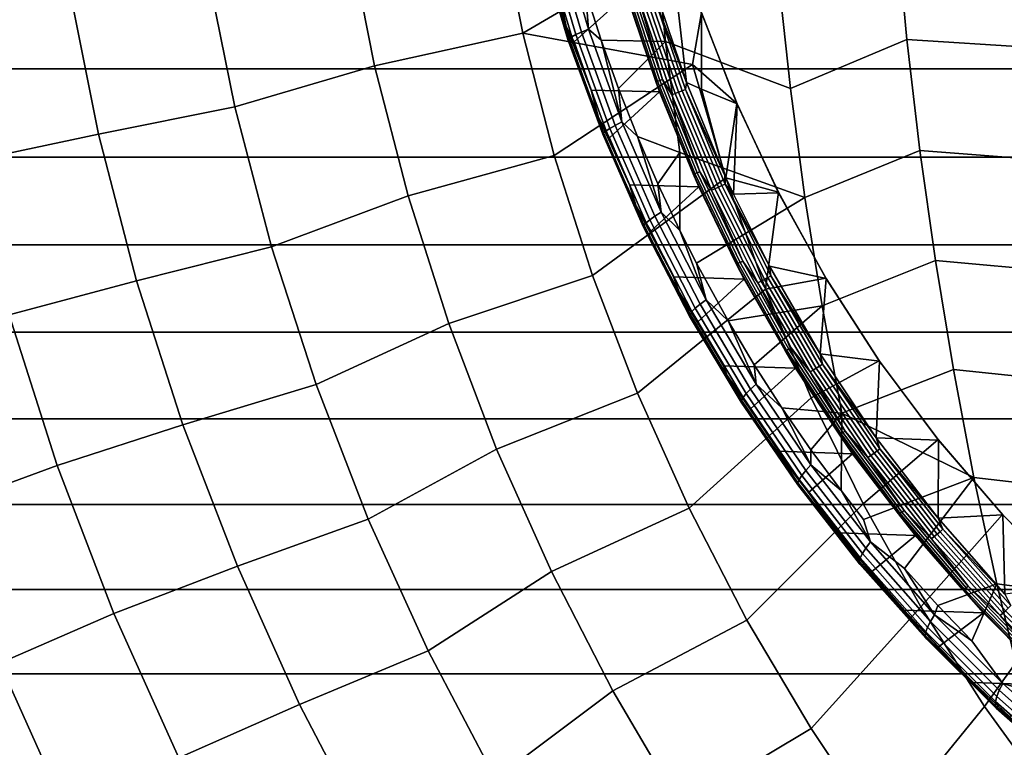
# Model space of a CAD drawing. Header units: metres. Extents: x -25 to 132, y -25 to 25.
# Tile 6 of 256: x -20.97 to -13.3, y -9.46 to -3.79. Entities that reach past the tile are written whole.
import ezdxf

# ---------------------------------------------------------------- set-up
doc = ezdxf.new("R2010")
doc.units = ezdxf.units.M
doc.layers.add('solid_12_061_071_XXX', color=7, linetype='CONTINUOUS')

msp = doc.modelspace()

# ---------------------------------------------------------------- linework, layer by layer
at = {"layer": 'solid_12_061_071_XXX'}
for points in [[(-17.050449, -3.894519, 121.056366), (-17.242111, -2.931677, 121.056366), (-18.407417, -3.121927, 120.140106), (-18.203823, -4.147327, 120.140106)], [(-15.937834, -3.240716, 121.911652), (-17.242111, -2.931677, 121.056366), (-17.050449, -3.894519, 121.056366)], [(-18.407417, -3.121927, 120.140106), (-19.515301, -3.363747, 119.16523), (-19.292442, -4.468044, 119.16523), (-18.203823, -4.147327, 120.140106)], [(-16.918337, -3.192403, 124.313148), (-16.921333, -3.120921, 124.212708), (-16.768066, -3.5825, 124.148911), (-16.712725, -3.842639, 124.247131)], [(-16.856495, -3.158309, 124.697258), (-16.637094, -3.904993, 124.734337), (-16.593468, -3.88518, 124.820625), (-16.811245, -3.142442, 124.783531)], [(-16.811245, -3.142442, 124.783531), (-16.593468, -3.88518, 124.820625), (-16.539326, -3.862321, 124.899925), (-16.755344, -3.124116, 124.862793)], [(-16.755344, -3.124116, 124.862793), (-16.539326, -3.862321, 124.899925), (-16.561213, -3.56406, 124.955681), (-16.670502, -3.177576, 124.936852)], [(-16.561213, -3.56406, 124.955681), (-16.439199, -3.946778, 124.977333), (-15.937656, -3.956993, 125.410912), (-16.026482, -3.083901, 125.515282)], [(-14.965654, -4.32342, 126.133072), (-15.058307, -3.466233, 126.248123), (-16.026482, -3.083901, 125.515282), (-15.937656, -3.956993, 125.410912)], [(-14.139484, -3.072484, 127.042496), (-15.058307, -3.466233, 126.248123), (-14.965654, -4.32342, 126.133072), (-14.058713, -3.94272, 126.93644)], [(-13.081763, -4.00409, 127.650833), (-13.161298, -3.120378, 127.761353), (-14.139484, -3.072484, 127.042496), (-14.058713, -3.94272, 126.93644)], [(-16.921501, -3.188635, 124.411728), (-16.698315, -3.943027, 124.448891), (-16.689976, -3.934169, 124.546844), (-16.912104, -3.181607, 124.509735)], [(-16.918337, -3.192403, 124.313148), (-16.694323, -3.947838, 124.350388), (-16.698315, -3.943027, 124.448891), (-16.921501, -3.188635, 124.411728)], [(-16.712725, -3.842639, 124.247131), (-16.694323, -3.947838, 124.350388), (-16.918337, -3.192403, 124.313148)], [(-16.912104, -3.181607, 124.509735), (-16.689976, -3.934169, 124.546844), (-16.669451, -3.921417, 124.64254), (-16.890308, -3.171439, 124.605461)], [(-16.890308, -3.171439, 124.605461), (-16.669451, -3.921417, 124.64254), (-16.637094, -3.904993, 124.734337), (-16.856495, -3.158309, 124.697258)], [(-17.050449, -3.894519, 121.056366), (-15.72907, -4.136804, 121.911652), (-15.658409, -3.731333, 122.021271), (-15.937834, -3.240716, 121.911652)], [(-19.292442, -4.468044, 119.16523), (-19.515301, -3.363747, 119.16523), (-20.585752, -3.52302, 118.134232), (-20.353964, -4.679853, 118.134232)], [(24.142305, -4.171205), (-24.142324, -4.171086), (-24.251635, -3.479674), (24.251619, -3.47978)], [(-20.353964, -4.679853, 118.134232), (-20.585752, -3.52302, 118.134232), (-21.601639, -3.683238, 117.049759), (-21.360184, -4.892813, 117.049759)], [(-16.227427, -3.524808, 122.670639), (-15.983467, -4.261389, 122.71244), (-16.000986, -4.266347, 122.735748), (-16.245232, -3.528907, 122.693893)], [(-16.205639, -3.519326, 122.651413), (-15.962062, -4.254751, 122.693153), (-15.983467, -4.261389, 122.71244), (-16.227427, -3.524808, 122.670639)], [(-16.151657, -3.609298, 122.641914), (-15.962062, -4.254751, 122.693153), (-16.205639, -3.519326, 122.651413)], [(-15.7756, -4.276525, 122.694527), (-16.027285, -3.531968, 122.65136), (-15.863666, -3.501504, 122.758278)], [(-15.7756, -4.276525, 122.694527), (-15.863666, -3.501504, 122.758278), (-15.657909, -3.733997, 122.85244), (-15.657584, -4.330245, 122.758385)], [(-16.712725, -3.842639, 124.247131), (-16.768066, -3.5825, 124.148911), (-16.241581, -3.593042, 122.727638), (-16.64901, -3.961598, 124.171852)], [(-16.241581, -3.593042, 122.727638), (-15.985586, -4.350701, 122.771957), (-16.517843, -4.336856, 124.197815), (-16.64901, -3.961598, 124.171852)], [(-16.539326, -3.862321, 124.899925), (-16.439199, -3.946778, 124.977333), (-16.561213, -3.56406, 124.955681)], [(-16.245232, -3.528907, 122.693893), (-16.000986, -4.266347, 122.735748), (-16.013939, -4.269433, 122.762154), (-16.25836, -3.531463, 122.720268)], [(-16.25836, -3.531463, 122.720268), (-16.013939, -4.269433, 122.762154), (-16.241581, -3.593042, 122.727638)], [(-16.013939, -4.269433, 122.762154), (-15.985586, -4.350701, 122.771957), (-16.241581, -3.593042, 122.727638)], [(-16.124626, -3.601522, 122.632782), (-15.864119, -4.363211, 122.677483), (-15.890579, -4.372653, 122.686707), (-16.151657, -3.609298, 122.641914)], [(-16.096485, -3.593112, 122.629333), (-15.836596, -4.352993, 122.673927), (-15.864119, -4.363211, 122.677483), (-16.124626, -3.601522, 122.632782)], [(-16.068329, -3.584394, 122.631714), (-15.809079, -4.342399, 122.676201), (-15.836596, -4.352993, 122.673927), (-16.096485, -3.593112, 122.629333)], [(-16.041248, -3.575705, 122.639824), (-15.78264, -4.331839, 122.684196), (-15.809079, -4.342399, 122.676201), (-16.068329, -3.584394, 122.631714)], [(-16.041248, -3.575705, 122.639824), (-16.027285, -3.531968, 122.65136), (-15.7756, -4.276525, 122.694527)], [(-16.041248, -3.575705, 122.639824), (-15.7756, -4.276525, 122.694527), (-15.78264, -4.331839, 122.684196)], [(-16.151657, -3.609298, 122.641914), (-15.890579, -4.372653, 122.686707), (-15.962062, -4.254751, 122.693153)], [(-15.72907, -4.136804, 121.911652), (-15.382704, -4.441555, 122.076904), (-15.658409, -3.731333, 122.021271)], [(-15.658409, -3.731333, 122.021271), (-15.382704, -4.441555, 122.076904), (-15.381833, -4.4446, 122.906349), (-15.657909, -3.733997, 122.85244)], [(-15.657584, -4.330245, 122.758385), (-15.657909, -3.733997, 122.85244), (-15.381833, -4.4446, 122.906349)], [(-16.805065, -4.845089, 121.056366), (-17.050449, -3.894519, 121.056366), (-18.203823, -4.147327, 120.140106), (-17.943151, -5.159724, 120.140106)], [(-15.72907, -4.136804, 121.911652), (-17.050449, -3.894519, 121.056366), (-16.805065, -4.845089, 121.056366)], [(-16.712725, -3.842639, 124.247131), (-16.64901, -3.961598, 124.171852), (-16.517843, -4.336856, 124.197815)], [(-16.694323, -3.947838, 124.350388), (-16.712725, -3.842639, 124.247131), (-16.517843, -4.336856, 124.197815), (-16.460808, -4.549975, 124.291115)], [(-16.669451, -3.921417, 124.64254), (-16.401888, -4.655241, 124.690155), (-16.3713, -4.635599, 124.781921), (-16.637094, -3.904993, 124.734337)], [(-16.637094, -3.904993, 124.734337), (-16.3713, -4.635599, 124.781921), (-16.329639, -4.611931, 124.868217), (-16.593468, -3.88518, 124.820625)], [(-16.593468, -3.88518, 124.820625), (-16.329639, -4.611931, 124.868217), (-16.277628, -4.584649, 124.94754), (-16.539326, -3.862321, 124.899925)], [(-16.539326, -3.862321, 124.899925), (-16.277628, -4.584649, 124.94754), (-16.439199, -3.946778, 124.977333)], [(-16.698315, -3.943027, 124.448891), (-16.427929, -4.681166, 124.496635), (-16.420874, -4.670518, 124.594505), (-16.689976, -3.934169, 124.546844)], [(-16.694323, -3.947838, 124.350388), (-16.422932, -4.686999, 124.398232), (-16.427929, -4.681166, 124.496635), (-16.698315, -3.943027, 124.448891)], [(-16.460808, -4.549975, 124.291115), (-16.422932, -4.686999, 124.398232), (-16.694323, -3.947838, 124.350388)], [(-16.689976, -3.934169, 124.546844), (-16.420874, -4.670518, 124.594505), (-16.401888, -4.655241, 124.690155), (-16.669451, -3.921417, 124.64254)], [(-16.439199, -3.946778, 124.977333), (-16.304649, -4.325128, 125.001923), (-15.937656, -3.956993, 125.410912)], [(-16.277628, -4.584649, 124.94754), (-16.304649, -4.325128, 125.001923), (-16.439199, -3.946778, 124.977333)], [(-16.304649, -4.325128, 125.001923), (-16.157763, -4.698643, 125.029556), (-15.826874, -4.824067, 125.280731), (-15.937656, -3.956993, 125.410912)], [(-14.852674, -5.174357, 125.992783), (-14.965654, -4.32342, 126.133072), (-15.937656, -3.956993, 125.410912), (-15.826874, -4.824067, 125.280731)], [(-14.058713, -3.94272, 126.93644), (-14.965654, -4.32342, 126.133072), (-14.852674, -5.174357, 125.992783), (-13.957967, -4.807234, 126.804153)], [(-12.982561, -4.881921, 127.512978), (-13.081763, -4.00409, 127.650833), (-14.058713, -3.94272, 126.93644), (-13.957967, -4.807234, 126.804153)], [(-15.72907, -4.136804, 121.911652), (-16.805065, -4.845089, 121.056366), (-16.506731, -5.780394, 121.056366), (-15.469967, -5.019652, 121.911652)], [(-15.469967, -5.019652, 121.911652), (-15.382704, -4.441555, 122.076904), (-15.72907, -4.136804, 121.911652)], [(24.013302, -4.859131), (-24.013327, -4.859007), (-24.142324, -4.171086), (24.142305, -4.171205)], [(-18.203823, -4.147327, 120.140106), (-19.292442, -4.468044, 119.16523), (-19.007149, -5.557881, 119.16523), (-17.943151, -5.159724, 120.140106)], [(-16.000986, -4.266347, 122.735748), (-15.710399, -4.986272, 122.785896), (-15.723142, -4.989877, 122.81234), (-16.013939, -4.269433, 122.762154)], [(-16.013939, -4.269433, 122.762154), (-15.723142, -4.989877, 122.81234), (-15.985586, -4.350701, 122.771957)], [(-15.983467, -4.261389, 122.71244), (-15.693217, -4.980475, 122.762535), (-15.710399, -4.986272, 122.785896), (-16.000986, -4.266347, 122.735748)], [(-15.962062, -4.254751, 122.693153), (-15.672267, -4.97271, 122.743164), (-15.693217, -4.980475, 122.762535), (-15.983467, -4.261389, 122.71244)], [(-15.890579, -4.372653, 122.686707), (-15.672267, -4.97271, 122.743164), (-15.962062, -4.254751, 122.693153)], [(-15.78264, -4.331839, 122.684196), (-15.7756, -4.276525, 122.694527), (-15.475479, -5.003265, 122.746353)], [(-15.475479, -5.003265, 122.746353), (-15.7756, -4.276525, 122.694527), (-15.657584, -4.330245, 122.758385)], [(-16.460808, -4.549975, 124.291115), (-16.517843, -4.336856, 124.197815), (-15.985586, -4.350701, 122.771957), (-16.374712, -4.707858, 124.226845)], [(-15.985586, -4.350701, 122.771957), (-15.680333, -5.090225, 122.825195), (-16.219784, -5.074194, 124.259033), (-16.374712, -4.707858, 124.226845)], [(-16.277628, -4.584649, 124.94754), (-16.157763, -4.698643, 125.029556), (-16.304649, -4.325128, 125.001923)], [(-15.723142, -4.989877, 122.81234), (-15.680333, -5.090225, 122.825195), (-15.985586, -4.350701, 122.771957)], [(-15.864119, -4.363211, 122.677483), (-15.553716, -5.105396, 122.73111), (-15.579498, -5.11646, 122.740456), (-15.890579, -4.372653, 122.686707)], [(-15.836596, -4.352993, 122.673927), (-15.526928, -5.093421, 122.727432), (-15.553716, -5.105396, 122.73111), (-15.864119, -4.363211, 122.677483)], [(-15.809079, -4.342399, 122.676201), (-15.500175, -5.081001, 122.729568), (-15.526928, -5.093421, 122.727432), (-15.836596, -4.352993, 122.673927)], [(-15.78264, -4.331839, 122.684196), (-15.474498, -5.068619, 122.737434), (-15.500175, -5.081001, 122.729568), (-15.809079, -4.342399, 122.676201)], [(-15.78264, -4.331839, 122.684196), (-15.475479, -5.003265, 122.746353), (-15.474498, -5.068619, 122.737434)], [(-15.475479, -5.003265, 122.746353), (-15.657584, -4.330245, 122.758385), (-15.381833, -4.4446, 122.906349), (-15.409323, -5.147088, 122.757812)], [(-15.890579, -4.372653, 122.686707), (-15.579498, -5.11646, 122.740456), (-15.672267, -4.97271, 122.743164)], [(-15.469967, -5.019652, 121.911652), (-15.059158, -5.132762, 122.142029), (-15.382704, -4.441555, 122.076904)], [(-15.409323, -5.147088, 122.757812), (-15.381833, -4.4446, 122.906349), (-15.057672, -5.136522, 122.96949)], [(-15.382704, -4.441555, 122.076904), (-15.059158, -5.132762, 122.142029), (-15.057672, -5.136522, 122.96949), (-15.381833, -4.4446, 122.906349)], [(-19.007149, -5.557881, 119.16523), (-19.292442, -4.468044, 119.16523), (-20.353964, -4.679853, 118.134232), (-20.05722, -5.821751, 118.134232)], [(-16.460808, -4.549975, 124.291115), (-16.374712, -4.707858, 124.226845), (-16.219784, -5.074194, 124.259033)], [(-16.422932, -4.686999, 124.398232), (-16.460808, -4.549975, 124.291115), (-16.219784, -5.074194, 124.259033), (-16.166821, -5.2403, 124.345345)], [(-16.329639, -4.611931, 124.868217), (-16.021191, -5.31968, 124.927063), (-15.971669, -5.288093, 125.006386), (-16.277628, -4.584649, 124.94754)], [(-16.277628, -4.584649, 124.94754), (-15.971669, -5.288093, 125.006386), (-16.157763, -4.698643, 125.029556)], [(-16.427929, -4.681166, 124.496635), (-16.111809, -5.400018, 124.555771), (-16.106258, -5.38762, 124.653534), (-16.420874, -4.670518, 124.594505)], [(-16.420874, -4.670518, 124.594505), (-16.106258, -5.38762, 124.653534), (-16.089073, -5.369878, 124.7491), (-16.401888, -4.655241, 124.690155)], [(-16.401888, -4.655241, 124.690155), (-16.089073, -5.369878, 124.7491), (-16.060553, -5.3471, 124.840805), (-16.3713, -4.635599, 124.781921)], [(-16.3713, -4.635599, 124.781921), (-16.060553, -5.3471, 124.840805), (-16.021191, -5.31968, 124.927063), (-16.329639, -4.611931, 124.868217)], [(-20.05722, -5.821751, 118.134232), (-20.353964, -4.679853, 118.134232), (-21.360184, -4.892813, 117.049759), (-21.051054, -6.086885, 117.049759)], [(-16.422932, -4.686999, 124.398232), (-16.105631, -5.406858, 124.457497), (-16.111809, -5.400018, 124.555771), (-16.427929, -4.681166, 124.496635)], [(-16.166821, -5.2403, 124.345345), (-16.105631, -5.406858, 124.457497), (-16.422932, -4.686999, 124.398232)], [(-16.157763, -4.698643, 125.029556), (-15.998756, -5.066949, 125.060333), (-15.826874, -4.824067, 125.280731)], [(-15.971669, -5.288093, 125.006386), (-15.998756, -5.066949, 125.060333), (-16.157763, -4.698643, 125.029556)], [(-15.998756, -5.066949, 125.060333), (-15.827916, -5.429404, 125.094406), (-15.826874, -4.824067, 125.280731)], [(-14.852674, -5.174357, 125.992783), (-15.826874, -4.824067, 125.280731), (-15.827916, -5.429404, 125.094406), (-15.69794, -5.686152, 125.121002)], [(-13.957967, -4.807234, 126.804153), (-14.852674, -5.174357, 125.992783), (-14.719546, -6.017817, 125.827469), (-13.837388, -5.664765, 126.645821)], [(-12.863837, -5.752577, 127.347984), (-12.982561, -4.881921, 127.512978), (-13.957967, -4.807234, 126.804153), (-13.837388, -5.664765, 126.645821)], [(23.864687, -5.543165), (-23.864716, -5.543041), (-24.013327, -4.859007), (24.013302, -4.859131)], [(-16.506731, -5.780394, 121.056366), (-16.805065, -4.845089, 121.056366), (-17.943151, -5.159724, 120.140106), (-17.626225, -6.155944, 120.140106)], [(-15.693217, -4.980475, 122.762535), (-15.357946, -5.679099, 122.820663), (-15.374737, -5.685711, 122.844093), (-15.710399, -4.986272, 122.785896)], [(-15.672267, -4.97271, 122.743164), (-15.337522, -5.670239, 122.801201), (-15.357946, -5.679099, 122.820663), (-15.693217, -4.980475, 122.762535)], [(-15.579498, -5.11646, 122.740456), (-15.337522, -5.670239, 122.801201), (-15.672267, -4.97271, 122.743164)], [(-15.469967, -5.019652, 121.911652), (-16.506731, -5.780394, 121.056366), (-16.156387, -6.697485, 121.056366), (-15.161354, -5.886435, 121.911652)], [(-15.710399, -4.986272, 122.785896), (-15.374737, -5.685711, 122.844093), (-15.387239, -5.689819, 122.870575), (-15.723142, -4.989877, 122.81234)], [(-15.723142, -4.989877, 122.81234), (-15.387239, -5.689819, 122.870575), (-15.680333, -5.090225, 122.825195)], [(-15.474498, -5.068619, 122.737434), (-15.475479, -5.003265, 122.746353), (-15.409323, -5.147088, 122.757812)], [(-15.161354, -5.886435, 121.911652), (-15.059158, -5.132762, 122.142029), (-15.469967, -5.019652, 121.911652)], [(-16.166821, -5.2403, 124.345345), (-16.219784, -5.074194, 124.259033), (-15.680333, -5.090225, 122.825195), (-16.053284, -5.435429, 124.294525)], [(-15.680333, -5.090225, 122.825195), (-15.326998, -5.808476, 122.887108), (-15.875406, -5.791147, 124.333382), (-16.053284, -5.435429, 124.294525)], [(-15.971669, -5.288093, 125.006386), (-15.827916, -5.429404, 125.094406), (-15.998756, -5.066949, 125.060333)], [(-15.387239, -5.689819, 122.870575), (-15.326998, -5.808476, 122.887108), (-15.680333, -5.090225, 122.825195)], [(-15.553716, -5.105396, 122.73111), (-15.194894, -5.824749, 122.793365), (-15.219893, -5.837384, 122.802849), (-15.579498, -5.11646, 122.740456)], [(-15.579498, -5.11646, 122.740456), (-15.219893, -5.837384, 122.802849), (-15.337522, -5.670239, 122.801201)], [(-15.526928, -5.093421, 122.727432), (-15.168955, -5.811072, 122.789543), (-15.194894, -5.824749, 122.793365), (-15.553716, -5.105396, 122.73111)], [(-15.500175, -5.081001, 122.729568), (-15.143084, -5.796886, 122.791527), (-15.168955, -5.811072, 122.789543), (-15.526928, -5.093421, 122.727432)], [(-15.474498, -5.068619, 122.737434), (-15.118284, -5.782743, 122.79924), (-15.143084, -5.796886, 122.791527), (-15.500175, -5.081001, 122.729568)], [(-15.474498, -5.068619, 122.737434), (-15.409323, -5.147088, 122.757812), (-15.128073, -5.7091, 122.806618)], [(-15.474498, -5.068619, 122.737434), (-15.128073, -5.7091, 122.806618), (-15.118284, -5.782743, 122.79924)], [(-15.409323, -5.147088, 122.757812), (-15.057672, -5.136522, 122.96949), (-14.687061, -5.805652, 123.041496), (-15.128073, -5.7091, 122.806618)], [(-15.161354, -5.886435, 121.911652), (-14.689189, -5.801381, 122.216293), (-15.059158, -5.132762, 122.142029)], [(-15.059158, -5.132762, 122.142029), (-14.689189, -5.801381, 122.216293), (-14.687061, -5.805652, 123.041496), (-15.057672, -5.136522, 122.96949)], [(-17.943151, -5.159724, 120.140106), (-19.007149, -5.557881, 119.16523), (-18.660343, -6.629731, 119.16523), (-17.626225, -6.155944, 120.140106)], [(-14.852674, -5.174357, 125.992783), (-15.69794, -5.686152, 125.121002), (-15.451889, -6.135117, 125.172928), (-14.719546, -6.017817, 125.827469)], [(-16.166821, -5.2403, 124.345345), (-16.053284, -5.435429, 124.294525), (-15.875406, -5.791147, 124.333382)], [(-16.105631, -5.406858, 124.457497), (-16.166821, -5.2403, 124.345345), (-15.875406, -5.791147, 124.333382), (-15.832203, -5.911077, 124.410645)], [(-16.021191, -5.31968, 124.927063), (-15.669797, -6.005522, 124.998116), (-15.623111, -5.969761, 125.077385), (-15.971669, -5.288093, 125.006386)], [(-15.971669, -5.288093, 125.006386), (-15.623111, -5.969761, 125.077385), (-15.827916, -5.429404, 125.094406)], [(-16.089073, -5.369878, 124.7491), (-15.7327, -6.062411, 124.820328), (-15.706539, -6.036585, 124.911934), (-16.060553, -5.3471, 124.840805)], [(-16.060553, -5.3471, 124.840805), (-15.706539, -6.036585, 124.911934), (-15.669797, -6.005522, 124.998116), (-16.021191, -5.31968, 124.927063)], [(-16.111809, -5.400018, 124.555771), (-15.751658, -6.096665, 124.627281), (-15.747828, -6.082554, 124.724899), (-16.106258, -5.38762, 124.653534)], [(-16.105631, -5.406858, 124.457497), (-15.744128, -6.104499, 124.529175), (-15.751658, -6.096665, 124.627281), (-16.111809, -5.400018, 124.555771)], [(-16.106258, -5.38762, 124.653534), (-15.747828, -6.082554, 124.724899), (-15.7327, -6.062411, 124.820328), (-16.089073, -5.369878, 124.7491)], [(-15.832203, -5.911077, 124.410645), (-15.744128, -6.104499, 124.529175), (-16.105631, -5.406858, 124.457497)], [(-15.623111, -5.969761, 125.077385), (-15.69794, -5.686152, 125.121002), (-15.827916, -5.429404, 125.094406)], [(23.69665, -6.22244), (-23.696682, -6.222315), (-23.864716, -5.543041), (23.864687, -5.543165)], [(-18.660343, -6.629731, 119.16523), (-19.007149, -5.557881, 119.16523), (-20.05722, -5.821751, 118.134232), (-19.696468, -6.945069, 118.134232)], [(-15.337522, -5.670239, 122.801201), (-14.959283, -6.344485, 122.866966), (-14.979115, -6.354402, 122.886536), (-15.357946, -5.679099, 122.820663)], [(-15.219893, -5.837384, 122.802849), (-14.959283, -6.344485, 122.866966), (-15.337522, -5.670239, 122.801201)], [(-13.837388, -5.664765, 126.645821), (-14.719546, -6.017817, 125.827469), (-14.566492, -6.852588, 125.637405), (-13.697186, -6.514077, 126.461716)], [(-12.725802, -6.614786, 127.156151), (-12.863837, -5.752577, 127.347984), (-13.837388, -5.664765, 126.645821), (-13.697186, -6.514077, 126.461716)], [(-15.623111, -5.969761, 125.077385), (-15.451889, -6.135117, 125.172928), (-15.69794, -5.686152, 125.121002)], [(-15.374737, -5.685711, 122.844093), (-14.995463, -6.361802, 122.910034), (-15.007691, -6.366396, 122.936569), (-15.387239, -5.689819, 122.870575)], [(-15.387239, -5.689819, 122.870575), (-15.007691, -6.366396, 122.936569), (-15.326998, -5.808476, 122.887108)], [(-15.357946, -5.679099, 122.820663), (-14.979115, -6.354402, 122.886536), (-14.995463, -6.361802, 122.910034), (-15.374737, -5.685711, 122.844093)], [(-14.734726, -6.391024, 122.875046), (-15.128073, -5.7091, 122.806618), (-14.687061, -5.805652, 123.041496)], [(-15.118284, -5.782743, 122.79924), (-15.128073, -5.7091, 122.806618), (-14.734726, -6.391024, 122.875046)], [(-19.696468, -6.945069, 118.134232), (-20.05722, -5.821751, 118.134232), (-21.051054, -6.086885, 117.049759), (-20.67523, -7.261674, 117.049759)], [(-16.156387, -6.697485, 121.056366), (-16.506731, -5.780394, 121.056366), (-17.626225, -6.155944, 120.140106), (-17.254036, -7.132864, 120.140106)], [(-15.832203, -5.911077, 124.410645), (-15.875406, -5.791147, 124.333382), (-15.326998, -5.808476, 122.887108), (-15.686425, -6.140912, 124.375755)], [(-15.326998, -5.808476, 122.887108), (-14.92695, -6.502384, 122.957428), (-15.486622, -6.484284, 124.421753), (-15.686425, -6.140912, 124.375755)], [(-15.007691, -6.366396, 122.936569), (-14.92695, -6.502384, 122.957428), (-15.326998, -5.808476, 122.887108)], [(-15.194894, -5.824749, 122.793365), (-14.789351, -6.518072, 122.863922), (-14.813466, -6.532218, 122.873558), (-15.219893, -5.837384, 122.802849)], [(-15.168955, -5.811072, 122.789543), (-14.76437, -6.502759, 122.859932), (-14.789351, -6.518072, 122.863922), (-15.194894, -5.824749, 122.793365)], [(-15.143084, -5.796886, 122.791527), (-14.739491, -6.486874, 122.86174), (-14.76437, -6.502759, 122.859932), (-15.168955, -5.811072, 122.789543)], [(-15.161354, -5.886435, 121.911652), (-14.804219, -6.73438, 121.911652), (-14.274162, -6.444477, 122.299339), (-14.689189, -5.801381, 122.216293)], [(-15.118284, -5.782743, 122.79924), (-14.715684, -6.471035, 122.869286), (-14.739491, -6.486874, 122.86174), (-15.143084, -5.796886, 122.791527)], [(-15.118284, -5.782743, 122.79924), (-14.734726, -6.391024, 122.875046), (-14.715684, -6.471035, 122.869286)], [(-14.734726, -6.391024, 122.875046), (-14.687061, -5.805652, 123.041496), (-14.271682, -6.448663, 123.121971)], [(-14.689189, -5.801381, 122.216293), (-14.274162, -6.444477, 122.299339), (-14.271682, -6.448663, 123.121971), (-14.687061, -5.805652, 123.041496)], [(-15.161354, -5.886435, 121.911652), (-16.156387, -6.697485, 121.056366), (-15.755136, -7.593473, 121.056366), (-14.804219, -6.73438, 121.911652)], [(-15.219893, -5.837384, 122.802849), (-14.813466, -6.532218, 122.873558), (-14.959283, -6.344485, 122.866966)], [(-15.832203, -5.911077, 124.410645), (-15.686425, -6.140912, 124.375755), (-15.486622, -6.484284, 124.421753)], [(-15.744128, -6.104499, 124.529175), (-15.832203, -5.911077, 124.410645), (-15.486622, -6.484284, 124.421753), (-15.458561, -6.559854, 124.487961)], [(-15.669797, -6.005522, 124.998116), (-15.277329, -6.666677, 125.082397), (-15.233811, -6.626885, 125.161552), (-15.623111, -5.969761, 125.077385)], [(-15.623111, -5.969761, 125.077385), (-15.233811, -6.626885, 125.161552), (-15.451889, -6.135117, 125.172928)], [(-15.7327, -6.062411, 124.820328), (-15.334662, -6.730042, 124.904922), (-15.311141, -6.701262, 124.996353), (-15.706539, -6.036585, 124.911934)], [(-15.706539, -6.036585, 124.911934), (-15.311141, -6.701262, 124.996353), (-15.277329, -6.666677, 125.082397), (-15.669797, -6.005522, 124.998116)], [(-15.247306, -6.477491, 125.217667), (-14.719546, -6.017817, 125.827469), (-15.451889, -6.135117, 125.172928)], [(-15.247306, -6.477491, 125.217667), (-15.032144, -6.812308, 125.266243), (-14.566492, -6.852588, 125.637405), (-14.719546, -6.017817, 125.827469)], [(-21.051054, -6.086885, 117.049759), (-21.981905, -6.367314, 115.914597), (-21.58811, -7.596075, 115.914597), (-20.67523, -7.261674, 117.049759)], [(-15.751658, -6.096665, 124.627281), (-15.349388, -6.768301, 124.71225), (-15.347486, -6.752518, 124.809669), (-15.747828, -6.082554, 124.724899)], [(-15.744128, -6.104499, 124.529175), (-15.340337, -6.777116, 124.614365), (-15.349388, -6.768301, 124.71225), (-15.751658, -6.096665, 124.627281)], [(-15.747828, -6.082554, 124.724899), (-15.347486, -6.752518, 124.809669), (-15.334662, -6.730042, 124.904922), (-15.7327, -6.062411, 124.820328)], [(-15.458561, -6.559854, 124.487961), (-15.340337, -6.777116, 124.614365), (-15.744128, -6.104499, 124.529175)], [(-17.626225, -6.155944, 120.140106), (-18.660343, -6.629731, 119.16523), (-18.253149, -7.680126, 119.16523), (-17.254036, -7.132864, 120.140106)], [(-15.233811, -6.626885, 125.161552), (-15.247306, -6.477491, 125.217667), (-15.451889, -6.135117, 125.172928)], [(23.509308, -6.896553), (-23.509344, -6.896425), (-23.696682, -6.222315), (23.69665, -6.22244)], [(-14.995463, -6.361802, 122.910034), (-14.574217, -7.011801, 122.983406), (-14.586142, -7.016865, 123.009987), (-15.007691, -6.366396, 122.936569)], [(-14.979115, -6.354402, 122.886536), (-14.558358, -7.003645, 122.959816), (-14.574217, -7.011801, 122.983406), (-14.995463, -6.361802, 122.910034)], [(-14.959283, -6.344485, 122.866966), (-14.539185, -6.992713, 122.940132), (-14.558358, -7.003645, 122.959816), (-14.979115, -6.354402, 122.886536)], [(-14.813466, -6.532218, 122.873558), (-14.539185, -6.992713, 122.940132), (-14.959283, -6.344485, 122.866966)], [(-15.007691, -6.366396, 122.936569), (-14.586142, -7.016865, 123.009987), (-14.92695, -6.502384, 122.957428)], [(-14.296968, -7.046104, 122.951302), (-14.734726, -6.391024, 122.875046), (-14.271682, -6.448663, 123.121971)], [(-14.715684, -6.471035, 122.869286), (-14.734726, -6.391024, 122.875046), (-14.296968, -7.046104, 122.951302)], [(-15.458561, -6.559854, 124.487961), (-15.486622, -6.484284, 124.421753), (-14.92695, -6.502384, 122.957428), (-15.276269, -6.820853, 124.471443)], [(-14.92695, -6.502384, 122.957428), (-14.481745, -7.168954, 123.03582), (-15.055738, -7.150172, 124.525002), (-15.276269, -6.820853, 124.471443)], [(-15.233811, -6.626885, 125.161552), (-15.032144, -6.812308, 125.266243), (-15.247306, -6.477491, 125.217667)], [(-14.586142, -7.016865, 123.009987), (-14.481745, -7.168954, 123.03582), (-14.92695, -6.502384, 122.957428)], [(-14.399706, -7.560771, 121.911652), (-13.815753, -7.058984, 122.390755), (-14.274162, -6.444477, 122.299339), (-14.804219, -6.73438, 121.911652)], [(-14.76437, -6.502759, 122.859932), (-14.315073, -7.165435, 122.93821), (-14.338994, -7.182312, 122.942383), (-14.789351, -6.518072, 122.863922)], [(-14.739491, -6.486874, 122.86174), (-14.291296, -7.147926, 122.939827), (-14.315073, -7.165435, 122.93821), (-14.76437, -6.502759, 122.859932)], [(-14.715684, -6.471035, 122.869286), (-14.268586, -7.130468, 122.947182), (-14.291296, -7.147926, 122.939827), (-14.739491, -6.486874, 122.86174)], [(-14.715684, -6.471035, 122.869286), (-14.296968, -7.046104, 122.951302), (-14.268586, -7.130468, 122.947182)], [(-13.537579, -7.353932, 126.252121), (-13.697186, -6.514077, 126.461716), (-14.566492, -6.852588, 125.637405)], [(-14.296968, -7.046104, 122.951302), (-14.271682, -6.448663, 123.121971), (-13.812473, -7.063613, 123.21064)], [(-14.274162, -6.444477, 122.299339), (-13.815753, -7.058984, 122.390755), (-13.812473, -7.063613, 123.21064), (-14.271682, -6.448663, 123.121971)], [(-12.568674, -7.467277, 126.937775), (-12.725802, -6.614786, 127.156151), (-13.697186, -6.514077, 126.461716), (-13.537579, -7.353932, 126.252121)], [(-15.458561, -6.559854, 124.487961), (-15.276269, -6.820853, 124.471443), (-15.055738, -7.150172, 124.525002)], [(-15.340337, -6.777116, 124.614365), (-15.458561, -6.559854, 124.487961), (-15.055738, -7.150172, 124.525002), (-15.047665, -7.184265, 124.578255)], [(-14.789351, -6.518072, 122.863922), (-14.338994, -7.182312, 122.942383), (-14.362129, -7.197905, 122.952194), (-14.813466, -6.532218, 122.873558)], [(-14.813466, -6.532218, 122.873558), (-14.362129, -7.197905, 122.952194), (-14.539185, -6.992713, 122.940132)], [(-18.253149, -7.680126, 119.16523), (-18.660343, -6.629731, 119.16523), (-19.696468, -6.945069, 118.134232), (-19.27286, -8.046225, 118.134232)], [(-15.311141, -6.701262, 124.996353), (-14.87642, -7.338448, 125.095169), (-14.845835, -7.300471, 125.180984), (-15.277329, -6.666677, 125.082397)], [(-15.277329, -6.666677, 125.082397), (-14.845835, -7.300471, 125.180984), (-14.805805, -7.256803, 125.259933), (-15.233811, -6.626885, 125.161552)], [(-15.233811, -6.626885, 125.161552), (-14.805805, -7.256803, 125.259933), (-15.032144, -6.812308, 125.266243)], [(-15.755136, -7.593473, 121.056366), (-16.156387, -6.697485, 121.056366), (-17.254036, -7.132864, 120.140106), (-16.827749, -8.08742, 120.140106)], [(-14.804219, -6.73438, 121.911652), (-15.755136, -7.593473, 121.056366), (-15.304242, -8.465536, 121.056366), (-14.399706, -7.560771, 121.911652)], [(-15.347486, -6.752518, 124.809669), (-14.90731, -7.39481, 124.908966), (-14.897031, -7.370077, 125.003967), (-15.334662, -6.730042, 124.904922)], [(-15.334662, -6.730042, 124.904922), (-14.897031, -7.370077, 125.003967), (-14.87642, -7.338448, 125.095169), (-15.311141, -6.701262, 124.996353)], [(-15.349388, -6.768301, 124.71225), (-14.907081, -7.412219, 124.811813), (-14.90731, -7.39481, 124.908966), (-15.347486, -6.752518, 124.809669)], [(-15.340337, -6.777116, 124.614365), (-14.896346, -7.422001, 124.714188), (-14.907081, -7.412219, 124.811813), (-15.349388, -6.768301, 124.71225)], [(-15.047665, -7.184265, 124.578255), (-14.896346, -7.422001, 124.714188), (-15.340337, -6.777116, 124.614365)], [(-15.032144, -6.812308, 125.266243), (-14.806741, -7.139197, 125.318779), (-14.566492, -6.852588, 125.637405)], [(-14.805805, -7.256803, 125.259933), (-14.806741, -7.139197, 125.318779), (-15.032144, -6.812308, 125.266243)], [(23.302748, -7.56518), (-23.30279, -7.565048), (-23.509344, -6.896425), (23.509308, -6.896553)], [(-14.806741, -7.139197, 125.318779), (-14.571973, -7.457064, 125.375336), (-14.566492, -6.852588, 125.637405)], [(-13.537579, -7.353932, 126.252121), (-14.566492, -6.852588, 125.637405), (-14.571973, -7.457064, 125.375336), (-14.396351, -7.681494, 125.418846)], [(-19.27286, -8.046225, 118.134232), (-19.696468, -6.945069, 118.134232), (-20.67523, -7.261674, 117.049759), (-20.233902, -8.413456, 117.049759)], [(-14.574217, -7.011801, 122.983406), (-14.112808, -7.633098, 123.063828), (-14.1244, -7.63861, 123.090469), (-14.586142, -7.016865, 123.009987)], [(-14.586142, -7.016865, 123.009987), (-14.1244, -7.63861, 123.090469), (-14.481745, -7.168954, 123.03582)], [(-14.558358, -7.003645, 122.959816), (-14.097487, -7.624218, 123.040146), (-14.112808, -7.633098, 123.063828), (-14.574217, -7.011801, 122.983406)], [(-14.539185, -6.992713, 122.940132), (-14.079032, -7.612317, 123.02034), (-14.097487, -7.624218, 123.040146), (-14.558358, -7.003645, 122.959816)], [(-14.362129, -7.197905, 122.952194), (-14.079032, -7.612317, 123.02034), (-14.539185, -6.992713, 122.940132)], [(-13.816511, -7.671461, 123.035049), (-14.296968, -7.046104, 122.951302), (-13.812473, -7.063613, 123.21064)], [(-14.268586, -7.130468, 122.947182), (-14.296968, -7.046104, 122.951302), (-13.816511, -7.671461, 123.035049)], [(-13.949107, -8.362966, 121.911652), (-13.315638, -7.642166, 122.490097), (-13.815753, -7.058984, 122.390755), (-14.399706, -7.560771, 121.911652)], [(-14.268586, -7.130468, 122.947182), (-13.779073, -7.75816, 123.032509), (-13.800583, -7.777156, 123.025368), (-14.291296, -7.147926, 122.939827)], [(-14.268586, -7.130468, 122.947182), (-13.816511, -7.671461, 123.035049), (-13.779073, -7.75816, 123.032509)], [(-13.816511, -7.671461, 123.035049), (-13.812473, -7.063613, 123.21064), (-13.312173, -7.646399, 123.306892)], [(-13.815753, -7.058984, 122.390755), (-13.315638, -7.642166, 122.490097), (-13.312173, -7.646399, 123.306892), (-13.812473, -7.063613, 123.21064)], [(-17.254036, -7.132864, 120.140106), (-18.253149, -7.680126, 119.16523), (-17.78688, -8.705666, 119.16523), (-16.827749, -8.08742, 120.140106)], [(-14.481745, -7.168954, 123.03582), (-14.825357, -7.471841, 124.582504), (-15.055738, -7.150172, 124.525002)], [(-15.047665, -7.184265, 124.578255), (-15.055738, -7.150172, 124.525002), (-14.825357, -7.471841, 124.582504)], [(-14.896346, -7.422001, 124.714188), (-15.047665, -7.184265, 124.578255), (-14.825357, -7.471841, 124.582504), (-14.601436, -7.782035, 124.682564)], [(-14.481745, -7.168954, 123.03582), (-13.993133, -7.805275, 123.121925), (-14.585489, -7.785464, 124.644028), (-14.825357, -7.471841, 124.582504)], [(-14.805805, -7.256803, 125.259933), (-14.571973, -7.457064, 125.375336), (-14.806741, -7.139197, 125.318779)], [(-14.1244, -7.63861, 123.090469), (-13.993133, -7.805275, 123.121925), (-14.481745, -7.168954, 123.03582)], [(-14.338994, -7.182312, 122.942383), (-13.84592, -7.81457, 123.028336), (-13.867984, -7.831535, 123.03833), (-14.362129, -7.197905, 122.952194)], [(-14.362129, -7.197905, 122.952194), (-13.867984, -7.831535, 123.03833), (-14.079032, -7.612317, 123.02034)], [(-14.315073, -7.165435, 122.93821), (-13.823157, -7.796206, 123.023956), (-13.84592, -7.81457, 123.028336), (-14.338994, -7.182312, 122.942383)], [(-14.291296, -7.147926, 122.939827), (-13.800583, -7.777156, 123.025368), (-13.823157, -7.796206, 123.023956), (-14.315073, -7.165435, 122.93821)], [(-20.67523, -7.261674, 117.049759), (-21.58811, -7.596075, 115.914597), (-21.125689, -8.80069, 115.914597), (-20.233902, -8.413456, 117.049759)], [(-14.845835, -7.300471, 125.180984), (-14.377563, -7.904314, 125.295029), (-14.341326, -7.856933, 125.373665), (-14.805805, -7.256803, 125.259933)], [(-14.805805, -7.256803, 125.259933), (-14.341326, -7.856933, 125.373665), (-14.571973, -7.457064, 125.375336)], [(-14.897031, -7.370077, 125.003967), (-14.422078, -7.979918, 125.118668), (-14.404636, -7.945547, 125.209534), (-14.87642, -7.338448, 125.095169)], [(-14.87642, -7.338448, 125.095169), (-14.404636, -7.945547, 125.209534), (-14.377563, -7.904314, 125.295029), (-14.845835, -7.300471, 125.180984)], [(-14.341326, -7.856933, 125.373665), (-14.077031, -8.063513, 125.500656), (-13.537579, -7.353932, 126.252121), (-14.396351, -7.681494, 125.418846)], [(-13.818592, -8.350744, 125.569427), (-13.358792, -8.183105, 126.017342), (-13.537579, -7.353932, 126.252121), (-14.077031, -8.063513, 125.500656)], [(-12.392679, -8.308789, 126.693169), (-12.568674, -7.467277, 126.937775), (-13.537579, -7.353932, 126.252121), (-13.358792, -8.183105, 126.017342)], [(-14.90731, -7.39481, 124.908966), (-14.429585, -8.006833, 125.024002), (-14.422078, -7.979918, 125.118668), (-14.897031, -7.370077, 125.003967)], [(-14.907081, -7.412219, 124.811813), (-14.427028, -8.025824, 124.927177), (-14.429585, -8.006833, 125.024002), (-14.90731, -7.39481, 124.908966)], [(-14.896346, -7.422001, 124.714188), (-14.414451, -8.036562, 124.829865), (-14.427028, -8.025824, 124.927177), (-14.907081, -7.412219, 124.811813)], [(-14.601436, -7.782035, 124.682564), (-14.414451, -8.036562, 124.829865), (-14.896346, -7.422001, 124.714188)], [(-14.601436, -7.782035, 124.682564), (-14.825357, -7.471841, 124.582504), (-14.585489, -7.785464, 124.644028)], [(-14.341326, -7.856933, 125.373665), (-14.396351, -7.681494, 125.418846), (-14.571973, -7.457064, 125.375336)], [(23.077185, -8.227601), (-23.07723, -8.227469), (-23.30279, -7.565048), (23.302748, -7.56518)], [(-14.399706, -7.560771, 121.911652), (-15.304242, -8.465536, 121.056366), (-14.805128, -9.310925, 121.056366), (-13.949107, -8.362966, 121.911652)], [(-15.304242, -8.465536, 121.056366), (-15.755136, -7.593473, 121.056366), (-16.827749, -8.08742, 120.140106), (-16.348701, -9.016619, 120.140106)], [(-14.112808, -7.633098, 123.063828), (-13.613214, -8.223222, 123.150909), (-13.624445, -8.22916, 123.177612), (-14.1244, -7.63861, 123.090469)], [(-14.1244, -7.63861, 123.090469), (-13.624445, -8.22916, 123.177612), (-13.993133, -7.805275, 123.121925)], [(-14.097487, -7.624218, 123.040146), (-13.598475, -8.213656, 123.127121), (-13.613214, -8.223222, 123.150909), (-14.112808, -7.633098, 123.063828)], [(-14.079032, -7.612317, 123.02034), (-13.580798, -8.200835, 123.107178), (-13.598475, -8.213656, 123.127121), (-14.097487, -7.624218, 123.040146)], [(-13.867984, -7.831535, 123.03833), (-13.580798, -8.200835, 123.107178), (-14.079032, -7.612317, 123.02034)], [(-13.453866, -9.138395, 121.911652), (-12.776264, -8.190748, 122.596809), (-13.315638, -7.642166, 122.490097), (-13.949107, -8.362966, 121.911652)], [(-13.295266, -8.264326, 123.125893), (-13.816511, -7.671461, 123.035049), (-13.312173, -7.646399, 123.306892)], [(-13.315638, -7.642166, 122.490097), (-12.776264, -8.190748, 122.596809), (-12.772608, -8.194623, 123.410316), (-13.312173, -7.646399, 123.306892)], [(-13.295266, -8.264326, 123.125893), (-13.312173, -7.646399, 123.306892), (-12.772608, -8.194623, 123.410316)], [(-17.78688, -8.705666, 119.16523), (-18.253149, -7.680126, 119.16523), (-19.27286, -8.046225, 118.134232), (-18.787746, -9.121702, 118.134232)], [(-13.779073, -7.75816, 123.032509), (-13.816511, -7.671461, 123.035049), (-13.295266, -8.264326, 123.125893)], [(-14.601436, -7.782035, 124.682564), (-14.585489, -7.785464, 124.644028), (-14.336572, -8.090634, 124.709747)], [(-14.601436, -7.782035, 124.682564), (-14.336572, -8.090634, 124.709747), (-14.121934, -8.350965, 124.801971)], [(-14.601436, -7.782035, 124.682564), (-14.121934, -8.350965, 124.801971), (-14.414451, -8.036562, 124.829865)], [(-13.993133, -7.805275, 123.121925), (-14.336572, -8.090634, 124.709747), (-14.585489, -7.785464, 124.644028)], [(-13.993133, -7.805275, 123.121925), (-13.463065, -8.408518, 123.215332), (-14.078969, -8.387008, 124.779678), (-14.336572, -8.090634, 124.709747)], [(-13.624445, -8.22916, 123.177612), (-13.463065, -8.408518, 123.215332), (-13.993133, -7.805275, 123.121925)], [(-13.84592, -7.81457, 123.028336), (-13.312422, -8.412115, 123.121307), (-13.333329, -8.430375, 123.1315), (-13.867984, -7.831535, 123.03833)], [(-13.823157, -7.796206, 123.023956), (-13.290911, -8.392349, 123.116714), (-13.312422, -8.412115, 123.121307), (-13.84592, -7.81457, 123.028336)], [(-13.800583, -7.777156, 123.025368), (-13.269633, -8.371846, 123.117897), (-13.290911, -8.392349, 123.116714), (-13.823157, -7.796206, 123.023956)], [(-13.779073, -7.75816, 123.032509), (-13.249417, -8.351401, 123.124809), (-13.269633, -8.371846, 123.117897), (-13.800583, -7.777156, 123.025368)], [(-13.779073, -7.75816, 123.032509), (-13.295266, -8.264326, 123.125893), (-13.249417, -8.351401, 123.124809)], [(-14.377563, -7.904314, 125.295029), (-13.874913, -8.475691, 125.425697), (-13.842756, -8.424765, 125.503899), (-14.341326, -7.856933, 125.373665)], [(-14.341326, -7.856933, 125.373665), (-13.842756, -8.424765, 125.503899), (-14.077031, -8.063513, 125.500656)], [(-13.867984, -7.831535, 123.03833), (-13.333329, -8.430375, 123.1315), (-13.580798, -8.200835, 123.107178)], [(-14.422078, -7.979918, 125.118668), (-13.912231, -8.557044, 125.250229), (-13.898207, -8.52004, 125.340652), (-14.404636, -7.945547, 125.209534)], [(-14.404636, -7.945547, 125.209534), (-13.898207, -8.52004, 125.340652), (-13.874913, -8.475691, 125.425697), (-14.377563, -7.904314, 125.295029)], [(-18.787746, -9.121702, 118.134232), (-19.27286, -8.046225, 118.134232), (-20.233902, -8.413456, 117.049759), (-19.72847, -9.538582, 117.049759)], [(-14.429585, -8.006833, 125.024002), (-13.916747, -8.586062, 125.155998), (-13.912231, -8.557044, 125.250229), (-14.422078, -7.979918, 125.118668)], [(-14.427028, -8.025824, 124.927177), (-13.911673, -8.606593, 125.059586), (-13.916747, -8.586062, 125.155998), (-14.429585, -8.006833, 125.024002)], [(-14.414451, -8.036562, 124.829865), (-13.897099, -8.61828, 124.962669), (-13.911673, -8.606593, 125.059586), (-14.427028, -8.025824, 124.927177)], [(-14.121934, -8.350965, 124.801971), (-13.897099, -8.61828, 124.962669), (-14.414451, -8.036562, 124.829865)], [(-16.827749, -8.08742, 120.140106), (-17.78688, -8.705666, 119.16523), (-17.26305, -9.703032, 119.16523), (-16.348701, -9.016619, 120.140106)], [(-14.121934, -8.350965, 124.801971), (-14.336572, -8.090634, 124.709747), (-14.078969, -8.387008, 124.779678)], [(-13.842756, -8.424765, 125.503899), (-13.818592, -8.350744, 125.569427), (-14.077031, -8.063513, 125.500656)], [(-13.818592, -8.350744, 125.569427), (-13.553817, -8.626821, 125.642273), (-13.358792, -8.183105, 126.017342)], [(-13.580798, -8.200835, 123.107178), (-13.046586, -8.755938, 123.200241), (-13.063429, -8.769625, 123.220322), (-13.598475, -8.213656, 123.127121)], [(-13.333329, -8.430375, 123.1315), (-13.046586, -8.755938, 123.200241), (-13.580798, -8.200835, 123.107178)], [(-13.312698, -8.957913, 125.651772), (-13.162408, -9.004595, 125.754463), (-13.358792, -8.183105, 126.017342), (-13.553817, -8.626821, 125.642273)], [(-12.915567, -9.88458, 121.911652), (-12.234529, -8.673307, 122.703545), (-12.776264, -8.190748, 122.596809), (-13.453866, -9.138395, 121.911652)], [(-12.392679, -8.308789, 126.693169), (-13.358792, -8.183105, 126.017342), (-13.162408, -9.004595, 125.754463)], [(22.832758, -8.883422), (-22.832808, -8.883293), (-23.07723, -8.227469), (23.077185, -8.227601)], [(-13.613214, -8.223222, 123.150909), (-13.077546, -8.779838, 123.244217), (-13.088389, -8.786179, 123.270988), (-13.624445, -8.22916, 123.177612)], [(-13.624445, -8.22916, 123.177612), (-13.088389, -8.786179, 123.270988), (-13.463065, -8.408518, 123.215332)], [(-13.598475, -8.213656, 123.127121), (-13.063429, -8.769625, 123.220322), (-13.077546, -8.779838, 123.244217), (-13.613214, -8.223222, 123.150909)], [(-14.121934, -8.350965, 124.801971), (-14.078969, -8.387008, 124.779678), (-13.813135, -8.674222, 124.853958)], [(-14.121934, -8.350965, 124.801971), (-13.813135, -8.674222, 124.853958), (-13.611406, -8.888933, 124.937569)], [(-14.121934, -8.350965, 124.801971), (-13.611406, -8.888933, 124.937569), (-13.897099, -8.61828, 124.962669)], [(-13.842756, -8.424765, 125.503899), (-13.553817, -8.626821, 125.642273), (-13.818592, -8.350744, 125.569427)], [(-20.233902, -8.413456, 117.049759), (-21.125689, -8.80069, 115.914597), (-20.596111, -9.977327, 115.914597), (-19.72847, -9.538582, 117.049759)], [(-13.949107, -8.362966, 121.911652), (-14.805128, -9.310925, 121.056366), (-14.259365, -10.126976, 121.056366), (-13.453866, -9.138395, 121.911652)], [(-13.463065, -8.408518, 123.215332), (-13.813135, -8.674222, 124.853958), (-14.078969, -8.387008, 124.779678)], [(-13.874913, -8.475691, 125.425697), (-13.340507, -9.012203, 125.574173), (-13.312698, -8.957913, 125.651772), (-13.842756, -8.424765, 125.503899)], [(-13.842756, -8.424765, 125.503899), (-13.312698, -8.957913, 125.651772), (-13.553817, -8.626821, 125.642273)], [(-13.463065, -8.408518, 123.215332), (-12.893698, -8.97596, 123.315605), (-13.539524, -8.951948, 124.932693), (-13.813135, -8.674222, 124.853958)], [(-13.088389, -8.786179, 123.270988), (-12.893698, -8.97596, 123.315605), (-13.463065, -8.408518, 123.215332)], [(-13.312422, -8.412115, 123.121307), (-12.740952, -8.972401, 123.22081), (-12.760625, -8.991871, 123.231224), (-13.333329, -8.430375, 123.1315)], [(-13.333329, -8.430375, 123.1315), (-12.760625, -8.991871, 123.231224), (-13.046586, -8.755938, 123.200241)], [(-13.290911, -8.392349, 123.116714), (-12.720778, -8.951324, 123.215981), (-12.740952, -8.972401, 123.22081), (-13.312422, -8.412115, 123.121307)], [(-14.805128, -9.310925, 121.056366), (-15.304242, -8.465536, 121.056366), (-16.348701, -9.016619, 120.140106), (-15.818398, -9.917548, 120.140106)], [(-13.898207, -8.52004, 125.340652), (-13.359767, -9.059519, 125.489716), (-13.340507, -9.012203, 125.574173), (-13.874913, -8.475691, 125.425697)], [(-13.916747, -8.586062, 125.155998), (-13.37146, -9.130082, 125.306183), (-13.370145, -9.09904, 125.399864), (-13.912231, -8.557044, 125.250229)], [(-13.911673, -8.606593, 125.059586), (-13.363691, -9.152108, 125.210281), (-13.37146, -9.130082, 125.306183), (-13.916747, -8.586062, 125.155998)], [(-13.912231, -8.557044, 125.250229), (-13.370145, -9.09904, 125.399864), (-13.359767, -9.059519, 125.489716), (-13.898207, -8.52004, 125.340652)], [(-13.897099, -8.61828, 124.962669), (-13.346972, -9.164736, 125.113823), (-13.363691, -9.152108, 125.210281), (-13.911673, -8.606593, 125.059586)], [(-13.611406, -8.888933, 124.937569), (-13.346972, -9.164736, 125.113823), (-13.897099, -8.61828, 124.962669)], [(-17.26305, -9.703032, 119.16523), (-17.78688, -8.705666, 119.16523), (-18.787746, -9.121702, 118.134232), (-18.242676, -10.16807, 118.134232)], [(-13.611406, -8.888933, 124.937569), (-13.813135, -8.674222, 124.853958), (-13.539524, -8.951948, 124.932693)], [(-20.596111, -9.977327, 115.914597), (-21.125689, -8.80069, 115.914597), (-21.990585, -9.099531, 114.731659), (-21.446306, -10.317136, 114.731659)], [(22.569677, -9.532027), (-22.569729, -9.531903), (-22.832808, -8.883293), (22.832758, -8.883422)], [(-13.611406, -8.888933, 124.937569), (-13.539524, -8.951948, 124.932693), (-13.258541, -9.219896, 125.015892)], [(-13.611406, -8.888933, 124.937569), (-13.258541, -9.219896, 125.015892), (-13.072224, -9.393867, 125.090424)], [(-13.611406, -8.888933, 124.937569), (-13.072224, -9.393867, 125.090424), (-13.346972, -9.164736, 125.113823)], [(-12.893698, -8.97596, 123.315605), (-13.258541, -9.219896, 125.015892), (-13.539524, -8.951948, 124.932693)], [(-13.340507, -9.012203, 125.574173), (-12.77709, -9.511542, 125.741516), (-12.753877, -9.45408, 125.818336), (-13.312698, -8.957913, 125.651772)], [(-13.312698, -8.957913, 125.651772), (-12.753877, -9.45408, 125.818336), (-13.162408, -9.004595, 125.754463)], [(-16.348701, -9.016619, 120.140106), (-17.26305, -9.703032, 119.16523), (-16.683353, -10.668997, 119.16523), (-15.818398, -9.917548, 120.140106)], [(-13.359767, -9.059519, 125.489716), (-12.792085, -9.561665, 125.657822), (-12.77709, -9.511542, 125.741516), (-13.340507, -9.012203, 125.574173)], [(-18.242676, -10.16807, 118.134232), (-18.787746, -9.121702, 118.134232), (-19.72847, -9.538582, 117.049759), (-19.160532, -10.633488, 117.049759)], [(-13.37146, -9.130082, 125.306183), (-12.796526, -9.636555, 125.475685), (-12.798601, -9.603578, 125.568695), (-13.370145, -9.09904, 125.399864)], [(-13.370145, -9.09904, 125.399864), (-12.798601, -9.603578, 125.568695), (-12.792085, -9.561665, 125.657822), (-13.359767, -9.059519, 125.489716)], [(-13.453866, -9.138395, 121.911652), (-14.259365, -10.126976, 121.056366), (-13.668673, -10.911119, 121.056366), (-12.915567, -9.88458, 121.911652)], [(-13.363691, -9.152108, 125.210281), (-12.785894, -9.660026, 125.380409), (-12.796526, -9.636555, 125.475685), (-13.37146, -9.130082, 125.306183)], [(-13.346972, -9.164736, 125.113823), (-12.766892, -9.673584, 125.2845), (-12.785894, -9.660026, 125.380409), (-13.363691, -9.152108, 125.210281)], [(-13.072224, -9.393867, 125.090424), (-12.766892, -9.673584, 125.2845), (-13.346972, -9.164736, 125.113823)], [(-14.259365, -10.126976, 121.056366), (-14.805128, -9.310925, 121.056366), (-15.818398, -9.917548, 120.140106), (-15.238498, -10.787384, 120.140106)]]:
    msp.add_3dface(points, dxfattribs=at)

doc.saveas('drawing.dxf')
